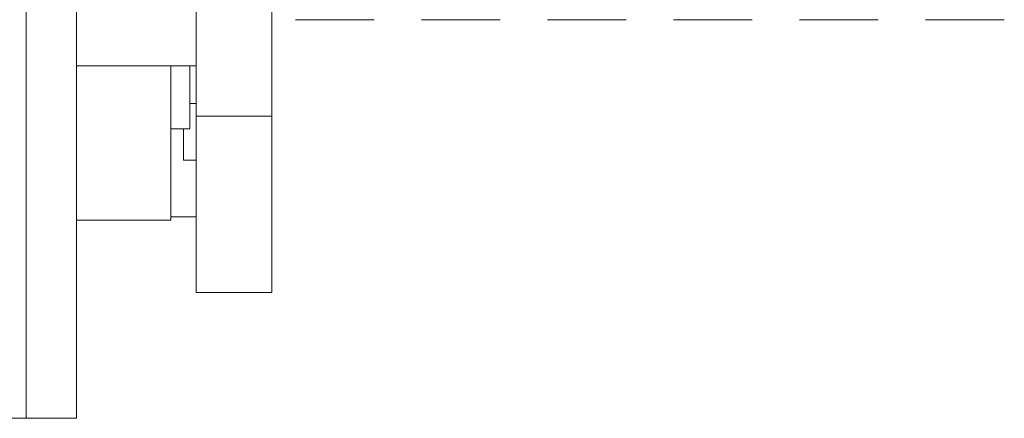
# Model space of a CAD drawing. Header units: millimetres. Extents: x 0 to 594, y 0 to 420.
# Tile 37 of 83: x 294.39 to 310.01, y 286.15 to 292.49. Entities that reach past the tile are written whole.
import ezdxf

# ---------------------------------------------------------------- set-up
doc = ezdxf.new("R2010")
doc.units = ezdxf.units.MM
doc.linetypes.add('K5LT_THIN', pattern=[0])
doc.layers.add('Системный слой', color=7, linetype='Continuous')

# ---------------------------------------------------------------- blocks, each defined once
blk = doc.blocks.new('U2')
at = {"layer": 'Системный слой', "color": 7, "linetype": 'K5LT_THIN', "lineweight": 18}
for p, q in [((294.486, 286.754), (294.486, 298.721)), ((295.286, 286.754), (295.286, 298.721)), ((297.186, 292.874), (297.186, 291.954)), ((298.386, 292.874), (298.386, 291.954)), ((298.761, 292.485), (299.674, 292.485)), ((299.098, 292.485), (300.011, 292.485)), ((300.761, 292.485), (301.674, 292.485)), ((301.098, 292.485), (302.011, 292.485)), ((302.761, 292.485), (303.674, 292.485)), ((303.098, 292.485), (304.011, 292.485)), ((304.761, 292.485), (305.674, 292.485)), ((305.098, 292.485), (306.011, 292.485)), ((306.761, 292.485), (307.674, 292.485)), ((307.098, 292.485), (308.011, 292.485)), ((308.761, 292.485), (309.674, 292.485)), ((309.098, 292.485), (310.011, 292.485)), ((297.186, 291.954), (297.186, 290.954)), ((298.386, 291.954), (298.386, 290.954)), ((295.286, 291.754), (297.186, 291.754)), ((296.786, 289.304), (296.786, 291.754)), ((297.086, 290.754), (297.086, 291.754)), ((297.086, 291.154), (297.186, 291.154)), ((297.186, 290.954), (297.186, 288.154)), ((297.186, 290.954), (298.386, 290.954)), ((298.386, 290.954), (298.386, 288.154)), ((296.786, 290.754), (297.086, 290.754)), ((296.986, 290.254), (296.986, 290.754)), ((297.086, 290.754), (297.086, 290.754)), ((296.986, 290.254), (297.186, 290.254)), ((295.286, 289.304), (296.786, 289.304)), ((296.786, 289.354), (297.186, 289.354)), ((297.186, 288.154), (298.386, 288.154)), ((294.486, 286.154), (294.486, 286.754)), ((295.286, 286.154), (295.286, 286.754)), ((293.886, 286.154), (294.486, 286.154)), ((295.286, 286.154), (294.486, 286.154))]:
    blk.add_line(p, q, dxfattribs=at)

msp = doc.modelspace()

# ---------------------------------------------------------------- block references
at = {"layer": 'Системный слой'}
msp.add_blockref('U2', (0, 0), dxfattribs=at)

doc.saveas('drawing.dxf')
